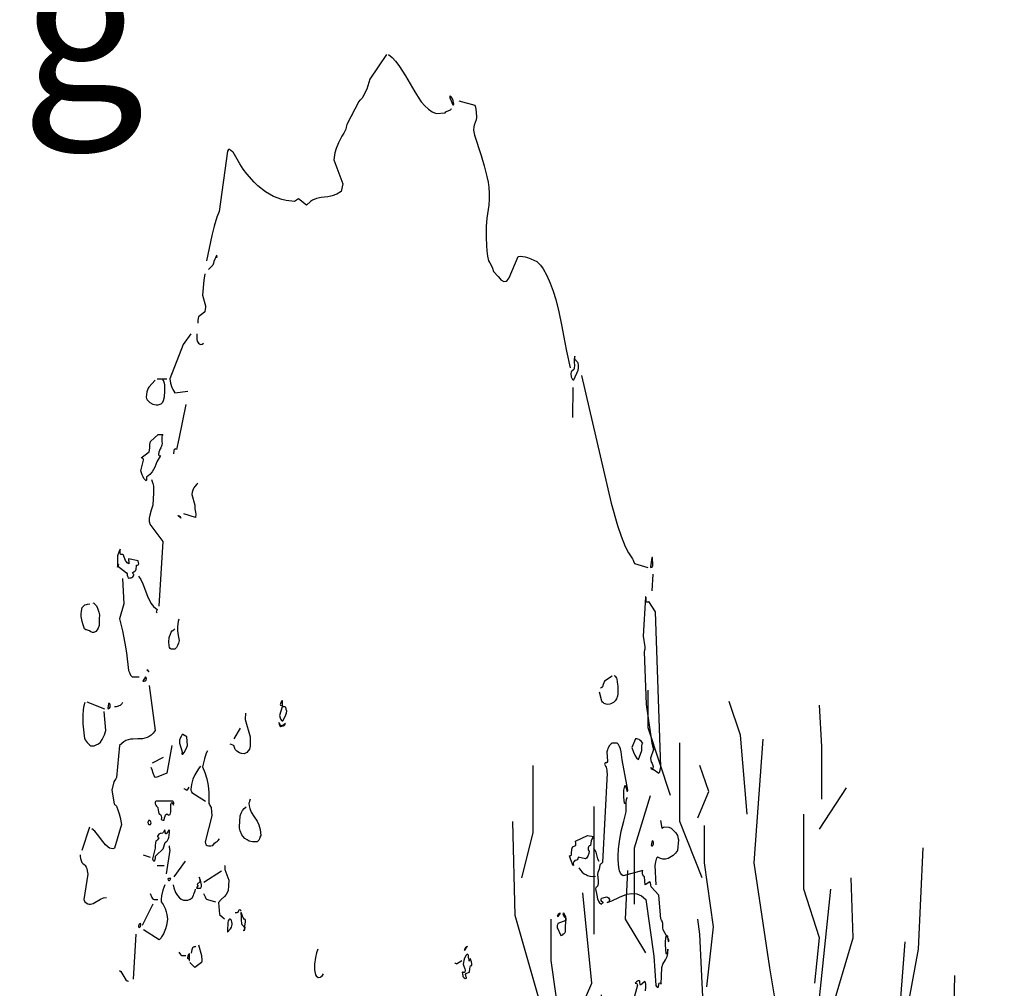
# Model space of a CAD drawing. Header units: metres. Extents: x 199581 to 207779, y 462378 to 466293.
# Tile 101 of 134: x 207323.37 to 207324.91, y 466073.36 to 466074.87. Entities that reach past the tile are written whole.
import ezdxf

# ---------------------------------------------------------------- set-up
doc = ezdxf.new("R2010")
doc.units = ezdxf.units.M
doc.layers.get('0').update_dxf_attribs({"lineweight": 25})
doc.layers.add('B-WE-GR-BOOM-SD', color=252, linetype='Continuous', lineweight=25, transparency=0.8)
doc.layers.add('B-WE-GR-HEESTER-SD', color=252, linetype='Continuous', lineweight=25, transparency=0.8)
doc.layers.add('X-XX-AL-REFERENTIE-T25', color=7, linetype='Continuous', lineweight=25)
doc.styles.add('NLCS-ISO-M100-T25', font='NLCS-ISO.ttf', dxfattribs={"height": 0.25})

# ---------------------------------------------------------------- blocks, each defined once
blk = doc.blocks.new('SGR-BOOM_S04_B_ZIJ-D')
at = {"flags": 128}
for points in [[(-0.0622, 12.6981), (-0.1935, 12.5421), (-0.2167, 12.4797), (-0.2497, 12.429), (-0.2535, 12.4238), (-0.2602, 12.4186), (-0.2655, 12.4147), (-0.2707, 12.4108), (-0.2782, 12.4043), (-0.3735, 12.2587), (-0.375, 12.2522), (-0.3772, 12.2431), (-0.3802, 12.2301), (-0.396, 12.2054), (-0.411, 12.1859), (-0.4387, 12.1443), (-0.456, 12.1092), (-0.4657, 12.0832), (-0.4747, 12.0377), (-0.4042, 11.8895), (-0.4185, 11.8414), (-0.4522, 11.8232), (-0.4867, 11.8141), (-0.522, 11.8076), (-0.5745, 11.8024), (-0.609, 11.7972), (-0.642, 11.7868), (-0.6577, 11.7777), (-0.6877, 11.7556), (-0.7507, 11.7959), (-0.7807, 11.7777), (-0.8482, 11.7842), (-0.8812, 11.7907), (-0.9457, 11.8102), (-0.9772, 11.8232), (-1.008, 11.8388), (-1.0687, 11.8765), (-1.098, 11.8986), (-1.155, 11.9506), (-1.1827, 11.9805), (-1.2097, 12.013), (-1.2607, 12.0871), (-1.266, 12.0884), (-1.2802, 12.0975), (-1.2855, 12.1014), (-1.2885, 12.1027), (-1.2908, 12.1053), (-1.2937, 12.104), (-1.2967, 12.1027), (-1.299, 12.1014), (-1.3012, 12.1001), (-1.3065, 12.0923), (-1.371, 11.7166), (-1.389, 11.6802), (-1.4107, 11.6243), (-1.428, 11.5658), (-1.4482, 11.4865), (-1.4692, 11.4072)], [(-0.0465, 12.6981), (-0.0187, 12.6786), (0.0082, 12.6552), (0.0338, 12.6279), (0.084, 12.5642), (0.1575, 12.4628), (0.183, 12.4303), (0.2085, 12.4017), (0.2355, 12.3757), (0.264, 12.3549), (0.2933, 12.338), (0.3247, 12.3289), (0.3938, 12.3328), (0.4013, 12.338), (0.4095, 12.3419), (0.4313, 12.3497), (0.4373, 12.351), (0.4418, 12.3549), (0.4448, 12.3588)], [(0.4402, 12.4342), (0.4365, 12.4355), (0.4343, 12.4368), (0.4313, 12.4368), (0.4305, 12.429), (0.4305, 12.4264), (0.4418, 12.4069), (0.4515, 12.3874), (0.456, 12.3822), (0.4613, 12.3822), (0.4635, 12.3861), (0.4583, 12.4069), (0.4538, 12.4173), (0.4463, 12.4264), (0.4418, 12.4316), (0.4402, 12.4342)], [(0.5025, 12.4069), (0.6263, 12.3809), (0.6323, 12.3679), (0.6352, 12.3536), (0.6383, 12.3393), (0.6405, 12.3042), (0.6375, 12.2886), (0.63, 12.2717), (0.6218, 12.2548), (0.618, 12.2444), (0.6158, 12.2249), (0.6255, 12.1924), (0.6758, 12.0663), (0.7005, 12.0013), (0.7215, 11.935), (0.7298, 11.8999), (0.7357, 11.8648), (0.7395, 11.8297), (0.7395, 11.792), (0.7373, 11.7543), (0.7208, 11.675), (0.7155, 11.6217), (0.7147, 11.5528), (0.7178, 11.5021), (0.7215, 11.4696), (0.7268, 11.4371), (0.7335, 11.4072), (0.7448, 11.3955), (0.7553, 11.3799), (0.7643, 11.3617), (0.7733, 11.3409), (0.8093, 11.3097), (0.8235, 11.2954), (0.831, 11.2889), (0.8543, 11.2785), (0.8708, 11.2798), (0.879, 11.2837), (0.8963, 11.3006), (0.966, 11.4345), (0.984, 11.4358), (1.02, 11.4319), (1.038, 11.428), (1.065, 11.4189), (1.1123, 11.4033), (1.1385, 11.3812), (1.161, 11.3578), (1.1902, 11.3149), (1.215, 11.2681), (1.2375, 11.2174), (1.2593, 11.1654), (1.2833, 11.0887), (1.3043, 11.0081), (1.329, 10.8976), (1.3417, 10.8417), (1.371, 10.7377)], [(-1.3882, 11.4371), (-1.3913, 11.4293), (-1.392, 11.4254), (-1.3875, 11.4423), (-1.3875, 11.4436), (-1.3905, 11.4397), (-1.398, 11.4254), (-1.4017, 11.4215), (-1.4055, 11.4176), (-1.4122, 11.4033), (-1.416, 11.3929), (-1.4212, 11.3799), (-1.4527, 11.3526)], [(-1.4812, 11.3253), (-1.4895, 11.2863), (-1.5, 11.1927), (-1.4767, 11.1251), (-1.4775, 11.1147), (-1.479, 11.1043), (-1.4827, 11.0887), (-1.4842, 11.0861), (-1.5307, 11.0575), (-1.5345, 11.0484), (-1.5375, 11.0341), (-1.5382, 11.0185)], [(-1.5922, 10.9509), (-1.6515, 10.8846), (-1.7565, 10.6701), (-1.7497, 10.6415), (-1.7392, 10.6155), (-1.7325, 10.6038), (-1.7257, 10.5921), (-1.7175, 10.583), (-1.6148, 10.5934)], [(-1.5457, 10.9509), (-1.545, 10.9158), (-1.5428, 10.9054), (-1.5315, 10.8924), (-1.5247, 10.8885), (-1.518, 10.8846), (-1.503, 10.8859), (-1.4918, 10.8924)], [(1.407, 10.804), (1.407, 10.8118), (1.4025, 10.7949), (1.404, 10.7715), (1.4055, 10.7546), (1.404, 10.7351), (1.4003, 10.7286), (1.3845, 10.7182), (1.3793, 10.713), (1.377, 10.7013), (1.38, 10.6818), (1.3838, 10.6727), (1.3898, 10.6649), (1.395, 10.6623), (1.4003, 10.6623), (1.4348, 10.7234), (1.437, 10.7377), (1.4363, 10.7546), (1.4333, 10.7676), (1.4303, 10.7715), (1.4265, 10.7767), (1.4212, 10.7793), (1.4175, 10.7832), (1.413, 10.7858), (1.41, 10.7897), (1.4093, 10.7936), (1.4085, 10.7949), (1.4078, 10.8001), (1.407, 10.8014), (1.407, 10.8027), (1.407, 10.804)], [(-1.8705, 10.661), (-1.9207, 10.6181), (-1.926, 10.6103), (-1.935, 10.5882), (-1.9387, 10.5726), (-1.9402, 10.5544), (-1.9372, 10.5466), (-1.9335, 10.5388), (-1.9253, 10.531), (-1.911, 10.5206), (-1.8877, 10.5102), (-1.8637, 10.5063), (-1.8472, 10.5076), (-1.8315, 10.5115), (-1.824, 10.5141), (-1.8098, 10.5232), (-1.8045, 10.5336), (-1.7985, 10.557), (-1.7948, 10.5934), (-1.7962, 10.6311), (-1.8015, 10.6558), (-1.8037, 10.6571), (-1.8067, 10.6597), (-1.809, 10.6623), (-1.8098, 10.6636)], [(-1.8547, 10.6701), (-1.7782, 10.6701)], [(1.461, 10.6909), (1.6928, 9.8914), (1.7423, 9.7536), (1.7693, 9.686), (1.8015, 9.621), (1.8263, 9.582), (1.8585, 9.5443), (1.863, 9.5365), (1.8668, 9.53), (1.8735, 9.5157), (1.9785, 9.491)], [(1.3913, 10.6155), (1.3898, 10.4283)], [(-1.6312, 10.5089), (-1.6852, 10.2944), (-1.7025, 10.2281)], [(-1.8098, 10.3217), (-1.815, 10.3152), (-1.818, 10.3061), (-1.8187, 10.2879), (-1.8173, 10.2762), (-1.815, 10.2684), (-1.818, 10.2541), (-1.8255, 10.2385), (-1.8308, 10.232), (-1.8412, 10.2112), (-1.8435, 10.1969), (-1.8412, 10.1917), (-1.8345, 10.1891), (-1.83, 10.1904), (-1.8577, 10.1514), (-1.8735, 10.1163), (-1.8945, 10.089), (-1.9125, 10.0721), (-1.9372, 10.0539), (-1.938, 10.0474), (-1.9387, 10.0383), (-1.9402, 10.0318), (-1.9492, 10.0383), (-1.9582, 10.0474), (-1.9635, 10.0565), (-1.9717, 10.0695), (-1.9837, 10.0942), (-1.9613, 10.1618), (-1.9627, 10.167), (-1.9665, 10.1722), (-1.9695, 10.1735), (-1.9792, 10.1748), (-1.9178, 10.2138), (-1.914, 10.2229), (-1.9117, 10.2385), (-1.911, 10.2593), (-1.9072, 10.2775), (-1.848, 10.3217), (-1.8098, 10.3217)], [(-1.7235, 10.2008), (-1.7228, 10.2203), (-1.7205, 10.2294), (-1.7167, 10.2346), (-1.7115, 10.2268)], [(-1.899, 10.0396), (-1.8885, 10.0162), (-1.8847, 9.998), (-1.8832, 9.9564), (-1.8893, 9.8797), (-1.9005, 9.8485), (-1.9132, 9.8173), (-1.917, 9.7991), (-1.9178, 9.7783), (-1.9147, 9.7705), (-1.911, 9.7614), (-1.8098, 9.6522), (-1.8427, 9.2492)], [(-1.5382, 10.0175), (-1.5442, 10.011), (-1.5607, 9.9967), (-1.5675, 9.9889), (-1.5735, 9.9798), (-1.581, 9.9603), (-1.584, 9.946), (-1.5607, 9.8797), (-1.5615, 9.8693), (-1.56, 9.8563), (-1.5555, 9.8368), (-1.554, 9.8225), (-1.5555, 9.803), (-1.6462, 9.8251)], [(-1.692, 9.8147), (-1.683, 9.8121), (-1.6785, 9.8095), (-1.6725, 9.803), (-1.6702, 9.7991), (-1.6927, 9.816), (-1.692, 9.8147)], [(-2.1435, 9.5976), (-2.1435, 9.6054), (-2.1555, 9.5859), (-2.1637, 9.5625), (-2.1645, 9.5482), (-2.1637, 9.4923), (-2.1532, 9.5105), (-2.154, 9.5118), (-2.1577, 9.5079), (-2.1645, 9.5014), (-2.0932, 9.4572), (-2.0895, 9.4507), (-2.088, 9.4416), (-2.085, 9.4312), (-2.0805, 9.4234), (-2.0722, 9.4247), (-2.067, 9.426), (-2.0587, 9.426), (-2.0535, 9.4273), (-2.0445, 9.4325), (-2.0408, 9.4377), (-2.0362, 9.4416), (-2.037, 9.4455), (-2.0445, 9.4533), (-2.0467, 9.4559), (-2.0437, 9.4585), (-2.0333, 9.465), (-2.0287, 9.4676), (-2.0242, 9.4702), (-2.0197, 9.4806), (-2.0183, 9.4858), (-2.0167, 9.4936), (-2.016, 9.504), (-2.0092, 9.5053), (-2.0025, 9.5066), (-1.9995, 9.5079), (-1.998, 9.5131), (-1.9995, 9.5222), (-2.0025, 9.5313), (-2.079, 9.5443), (-2.0775, 9.5365), (-2.076, 9.5287), (-2.0752, 9.517), (-2.0768, 9.5131), (-2.0902, 9.5183), (-2.0955, 9.5248), (-2.103, 9.5339), (-2.1135, 9.5547), (-2.1187, 9.5677), (-2.1255, 9.5716), (-2.1375, 9.5716), (-2.1405, 9.5729), (-2.1427, 9.582), (-2.1435, 9.5885), (-2.1435, 9.5963), (-2.1435, 9.5976)], [(2.0153, 9.5521), (2.0108, 9.5521), (1.998, 9.4949), (2.0003, 9.491), (2.0122, 9.4923), (2.0153, 9.4975), (2.0175, 9.5014), (2.0183, 9.504), (2.0153, 9.5521)], [(-2.1262, 9.4221), (-2.1165, 9.2622), (-2.1488, 9.1686), (-2.1262, 9.0945), (-2.1075, 9.0178), (-2.0955, 8.9567), (-2.0775, 8.8462), (-2.0722, 8.8332), (-2.0625, 8.8176), (-2.058, 8.8124), (-2.0497, 8.8072), (-1.995, 8.8072)], [(-2.0017, 9.4364), (-1.9837, 9.4156), (-1.9672, 9.3883), (-1.9297, 9.3116), (-1.9042, 9.2674), (-1.8832, 9.2453), (-1.8547, 9.2284), (-1.8547, 9.2258), (-1.8607, 9.2167), (-1.8615, 9.2128), (-1.8555, 9.2089)], [(2.0183, 9.4494), (2.01, 9.3441)], [(1.9643, 9.3025), (1.9635, 9.3038), (1.9628, 9.3051), (1.962, 9.3064), (1.9613, 9.3077), (1.941, 9.0607), (1.956, 8.9944), (1.9538, 8.9801), (1.9523, 8.9723), (1.9508, 8.9619), (1.9643, 8.633), (2.01, 8.3912), (2.0235, 8.3522), (1.9995, 8.2976), (2.0018, 8.2833), (2.0078, 8.2716), (2.0122, 8.2651), (2.016, 8.2586), (2.0197, 8.2469), (2.0183, 8.2339), (2.0078, 8.2339), (2.004, 8.2365), (2.0025, 8.2391), (2.0055, 8.2339), (2.013, 8.2287), (2.016, 8.2274), (2.0205, 8.2287), (2.064, 8.204), (2.0678, 8.2092), (2.0715, 8.2131), (2.0753, 8.2222), (2.0798, 8.243), (2.0378, 9.2128), (1.9868, 9.2765), (1.9815, 9.2739), (1.9778, 9.2726), (1.9695, 9.2726), (1.9673, 9.2739), (1.9643, 9.283), (1.9643, 9.2999), (1.9643, 9.3025)], [(-2.358, 9.27), (-2.349, 9.2661), (-2.3407, 9.2609), (-2.3295, 9.2505), (-2.3197, 9.2362), (-2.31, 9.2102), (-2.3062, 9.1946), (-2.307, 9.1699), (-2.3085, 9.1543), (-2.3092, 9.14), (-2.3092, 9.1283), (-2.316, 9.1114), (-2.3227, 9.101), (-2.3347, 9.0906), (-2.349, 9.0841), (-2.3587, 9.0828), (-2.3723, 9.088), (-2.3842, 9.0945), (-2.3992, 9.0984), (-2.4067, 9.0997), (-2.4127, 9.101), (-2.4217, 9.1075), (-2.4337, 9.1322), (-2.4412, 9.153), (-2.4487, 9.1842), (-2.4495, 9.2011), (-2.4472, 9.218), (-2.4397, 9.2401), (-2.4307, 9.2492), (-2.4195, 9.2557), (-2.4075, 9.2596), (-2.3985, 9.2609), (-2.3805, 9.2622)], [(-1.6852, 9.1673), (-1.6912, 9.153), (-1.6957, 9.1205), (-1.695, 9.0932), (-1.6912, 9.0659), (-1.6822, 9.0347), (-1.6875, 9.0178), (-1.695, 9.0022), (-1.7047, 8.9892), (-1.716, 8.9801), (-1.746, 8.9801), (-1.7527, 8.9827), (-1.7572, 8.9892), (-1.7617, 9.0022), (-1.7632, 9.0243), (-1.7617, 9.0529), (-1.7588, 9.0594), (-1.7512, 9.0737), (-1.7445, 9.0867), (-1.7378, 9.0932), (-1.725, 9.101), (-1.716, 9.1062)], [(-1.9402, 8.8033), (-1.9425, 8.8033), (-1.9432, 8.8046), (-1.9447, 8.8059), (-1.968, 8.7799), (-1.9597, 8.7786), (-1.9552, 8.7799), (-1.9485, 8.7812), (-1.941, 8.7864), (-1.9372, 8.7955), (-1.938, 8.7968), (-1.9387, 8.7981), (-1.9395, 8.7994), (-1.9402, 8.8007), (-1.9402, 8.802), (-1.9402, 8.8033)], [(-1.9297, 8.8462), (-1.9312, 8.8527), (-1.9237, 8.8384), (-1.9192, 8.8397), (-1.9222, 8.8423), (-1.9245, 8.8436), (-1.9275, 8.8449), (-1.9297, 8.8449), (-1.9297, 8.8462)], [(1.716, 8.815), (1.7167, 8.8137), (1.7242, 8.8098), (1.7295, 8.8046), (1.7333, 8.7981), (1.7363, 8.7942), (1.7393, 8.7734), (1.7438, 8.7474), (1.7452, 8.7201), (1.7445, 8.6993), (1.7415, 8.685), (1.7333, 8.6694), (1.7228, 8.6564), (1.71, 8.646), (1.6957, 8.6395), (1.6815, 8.6356), (1.6665, 8.6343), (1.653, 8.6356), (1.638, 8.6408), (1.6313, 8.6434), (1.6238, 8.6486), (1.6178, 8.6551), (1.6005, 8.7097)], [(1.7003, 8.8098), (1.6395, 8.7799), (1.6343, 8.7695), (1.6298, 8.7578), (1.6238, 8.7435), (1.6208, 8.7422), (1.6178, 8.7409), (1.6148, 8.7396), (1.6118, 8.737), (1.608, 8.7344)], [(-1.9178, 8.7526), (-1.8712, 8.4718), (-1.8862, 8.4549), (-1.9012, 8.4419), (-1.9178, 8.4328), (-1.9342, 8.4263), (-1.9695, 8.4198), (-2.0062, 8.4185), (-2.0437, 8.4172), (-2.0625, 8.4159), (-2.0985, 8.4081), (-2.1157, 8.4003), (-2.1488, 8.3782), (-2.1712, 8.1767), (-2.1773, 8.1689), (-2.1855, 8.1611), (-2.1923, 8.1507), (-2.208, 8.0974), (-2.1915, 8.0129), (-2.187, 8.009), (-2.1832, 8.0064), (-2.1765, 8.0025), (-2.1712, 7.9986), (-2.1592, 7.9687), (-2.151, 7.9492), (-2.1435, 7.9271), (-2.133, 7.8829), (-2.187, 7.7347), (-2.2012, 7.7321), (-2.226, 7.736), (-2.2372, 7.7412), (-2.259, 7.7568), (-2.2897, 7.788), (-2.31, 7.8114), (-2.3422, 7.8413), (-2.3655, 7.8556)], [(-2.4195, 8.646), (-2.427, 8.6252), (-2.4322, 8.6031), (-2.4352, 8.5654), (-2.4345, 8.5121), (-2.4255, 8.4367), (-2.4217, 8.4237), (-2.4165, 8.412), (-2.4022, 8.3964), (-2.3812, 8.3795), (-2.373, 8.3743), (-2.3475, 8.3756), (-2.3302, 8.3808), (-2.3137, 8.3886), (-2.2987, 8.399), (-2.2837, 8.4146), (-2.2657, 8.4445), (-2.2552, 8.4718), (-2.268, 8.5888)], [(-2.4037, 8.6499), (-2.2657, 8.607)], [(-2.226, 8.6408), (-2.2342, 8.6408), (-2.238, 8.6239), (-2.2395, 8.6135), (-2.238, 8.607), (-2.2312, 8.6083), (-2.2267, 8.6109), (-2.223, 8.6174), (-2.2215, 8.6265), (-2.2222, 8.6343), (-2.2252, 8.6382), (-2.226, 8.6395), (-2.226, 8.6408)], [(-2.1262, 8.646), (-2.1315, 8.6382), (-2.145, 8.6278), (-2.1532, 8.6252), (-2.157, 8.6226), (-2.166, 8.6213), (-2.1742, 8.62), (-2.187, 8.62)], [(-0.876, 8.6551), (-0.8767, 8.6564), (-0.8775, 8.6577), (-0.8857, 8.6499), (-0.8925, 8.6382), (-0.8933, 8.6343), (-0.8917, 8.6291), (-0.8798, 8.6278), (-0.8775, 8.62), (-0.8985, 8.5654), (-0.894, 8.5498), (-0.888, 8.5394), (-0.8827, 8.5342), (-0.879, 8.5316), (-0.873, 8.5316), (-0.8617, 8.5459), (-0.849, 8.5693), (-0.8445, 8.5823), (-0.843, 8.5927), (-0.846, 8.6031), (-0.8475, 8.6083), (-0.849, 8.6122), (-0.8505, 8.6148), (-0.8542, 8.6187), (-0.8573, 8.62), (-0.8692, 8.62), (-0.8723, 8.6226), (-0.8745, 8.6317), (-0.876, 8.6395), (-0.876, 8.6525), (-0.876, 8.6551)], [(-1.1647, 8.5784), (-1.1655, 8.5719), (-1.1662, 8.5498), (-1.1678, 8.5394), (-1.1287, 8.4315), (-1.1272, 8.3743), (-1.1295, 8.3691), (-1.131, 8.3639), (-1.1347, 8.3548), (-1.143, 8.3431), (-1.155, 8.3327), (-1.1753, 8.3262), (-1.197, 8.3275), (-1.212, 8.3314), (-1.2323, 8.3418), (-1.245, 8.3522), (-1.2473, 8.3587), (-1.2495, 8.3652), (-1.2548, 8.3769), (-1.2833, 8.386)], [(-0.897, 8.5121), (-0.9037, 8.5212), (-0.9008, 8.5108), (-0.8947, 8.4965), (-0.891, 8.4939), (-0.8887, 8.4978), (-0.8812, 8.4991), (-0.876, 8.5004), (-0.8677, 8.5004), (-0.8625, 8.5017), (-0.8573, 8.5056), (-0.8535, 8.5147), (-0.882, 8.4978), (-0.8872, 8.5017), (-0.8902, 8.5043), (-0.8933, 8.5069), (-0.8955, 8.5082), (-0.897, 8.5108), (-0.897, 8.5121)], [(-1.6537, 8.4458), (-1.6583, 8.4458), (-1.668, 8.4341), (-1.6717, 8.4276), (-1.6793, 8.4107), (-1.6815, 8.3925), (-1.6583, 8.3379), (-1.6612, 8.3275), (-1.662, 8.3249), (-1.6597, 8.3223), (-1.6552, 8.3236), (-1.6433, 8.334), (-1.6335, 8.3483), (-1.6237, 8.3665), (-1.6185, 8.3782), (-1.623, 8.4315), (-1.6537, 8.4458)], [(-1.206, 8.4848), (-1.2548, 8.4185)], [(-1.7392, 8.3769), (-1.7797, 8.204), (-1.863, 8.1767), (-1.8697, 8.1793), (-1.878, 8.1884), (-1.887, 8.2053), (-1.8945, 8.2261), (-1.9012, 8.2404)], [(1.7003, 8.3912), (1.6928, 8.3873), (1.6793, 8.3769), (1.6658, 8.3587), (1.662, 8.3496), (1.6568, 8.3379), (1.662, 8.2768), (1.6575, 8.2703), (1.6545, 8.269), (1.6447, 8.269), (1.6418, 8.2638), (1.641, 8.2612), (1.6478, 8.2482), (1.6515, 8.2417), (1.6553, 8.2326), (1.6583, 8.2209), (1.659, 8.2079), (1.6598, 8.204), (1.6238, 7.6463), (1.617, 7.6398), (1.6125, 7.6372), (1.608, 7.6346), (1.6058, 7.6333), (1.6028, 7.6294), (1.6005, 7.6138), (1.5968, 7.6034), (1.593, 7.5943), (1.5878, 7.5826), (1.5848, 7.5735), (1.59, 7.5293), (1.5908, 7.515), (1.5885, 7.5033), (1.5825, 7.4942), (1.5795, 7.4929), (1.5758, 7.4903), (1.5727, 7.489), (1.5698, 7.4812), (1.5788, 7.4409), (1.5855, 7.4188), (1.5945, 7.4006), (1.602, 7.3928), (1.6073, 7.3889), (1.611, 7.3876), (1.6133, 7.3863), (1.6178, 7.3876), (1.62, 7.3889), (1.6238, 7.3928), (1.626, 7.3941), (1.6298, 7.3941), (1.6305, 7.3954), (1.6238, 7.3993), (1.6185, 7.4019), (1.614, 7.4084), (1.6133, 7.4136), (1.6162, 7.4227), (1.629, 7.4253), (1.638, 7.4266), (1.6463, 7.4292), (1.6553, 7.4305), (1.6628, 7.4292), (1.6703, 7.4253), (1.68, 7.4136), (1.6763, 7.4032), (1.6725, 7.3993), (1.6673, 7.398), (1.6643, 7.3967), (1.6598, 7.3954), (1.6973, 7.4071), (1.7558, 7.4292), (1.815, 7.4474), (1.8533, 7.4526), (1.8915, 7.45), (1.9283, 7.4383), (1.9635, 7.4136), (2.025, 7.0613), (2.0408, 6.8767), (2.0468, 6.8702), (2.0535, 6.8637), (2.061, 6.8676), (2.0625, 6.8741), (2.064, 6.8819), (2.0648, 6.8871), (2.0663, 6.891), (2.0715, 6.8936), (2.076, 6.891), (2.0813, 6.8845), (2.0888, 6.9885), (2.0948, 7.0106), (2.1158, 7.0366), (2.1285, 7.0574), (2.1352, 7.0769), (2.1352, 7.1042), (2.1315, 7.086), (2.1277, 7.0743), (2.124, 7.073), (2.121, 7.0769), (2.1165, 7.1302), (2.1158, 7.1523), (2.1188, 7.1718), (2.1225, 7.1835), (2.1263, 7.1887), (2.1315, 7.1822), (2.1352, 7.1666), (2.1383, 7.1523), (2.1435, 7.1536), (2.1458, 7.1588), (2.097, 7.2251), (2.0948, 7.2381), (2.0948, 7.2654), (2.0895, 7.2784), (2.0858, 7.2849), (2.0813, 7.2901), (2.079, 7.2927), (2.0632, 7.4409), (2.004, 7.4942), (2.001, 7.5059), (1.998, 7.5189), (1.9935, 7.5254), (1.9583, 7.5072), (1.953, 7.5553), (1.9455, 7.5605), (1.9418, 7.5631), (1.9365, 7.5748), (1.9373, 7.5878), (1.9395, 7.5956), (1.785, 7.5618), (1.7753, 7.5683), (1.7655, 7.58), (1.758, 7.5943), (1.752, 7.6138), (1.7468, 7.6619), (1.746, 7.6853), (1.749, 7.7321), (1.7558, 7.7776), (1.7708, 7.8426), (1.7895, 7.9037), (1.8083, 7.9622), (1.8098, 7.9934), (1.809, 8.0233), (1.8105, 8.0389), (1.8135, 8.048), (1.8165, 8.0519), (1.812, 8.0454), (1.8075, 8.0272), (1.8037, 8.0155), (1.8, 8.0142), (1.7978, 8.0142), (1.7955, 8.0168), (1.791, 8.0545), (1.7918, 8.0974), (1.7978, 8.1221), (1.8008, 8.1286), (1.8075, 8.1169), (1.8105, 8.1039), (1.8143, 8.0909), (1.8195, 8.0922), (1.8218, 8.0974), (1.7768, 8.2885), (1.77, 8.3379), (1.7648, 8.3561), (1.7573, 8.3717), (1.7483, 8.3834), (1.7408, 8.3899), (1.7385, 8.3912), (1.7003, 8.3912)], [(1.8863, 8.4185), (1.8818, 8.4185), (1.8533, 8.3652), (1.8653, 8.3353), (1.8757, 8.3171), (1.89, 8.3002), (1.905, 8.2898), (1.9327, 8.3457), (1.9313, 8.3587), (1.932, 8.3769), (1.935, 8.386), (1.9402, 8.3925), (1.926, 8.4042), (1.9163, 8.4107), (1.9095, 8.4146), (1.8998, 8.4172), (1.893, 8.4185), (1.8893, 8.4185), (1.8863, 8.4185)], [(-1.461, 8.3431), (-1.4708, 8.3288), (-1.4857, 8.2937), (-1.5015, 8.2443), (-1.482, 8.2079), (-1.4662, 8.1689), (-1.4558, 8.1273), (-1.4505, 8.0831), (-1.4505, 8.0506), (-1.452, 8.0142), (-1.4467, 8.0077), (-1.443, 8.0025), (-1.437, 7.996), (-1.4325, 7.9895), (-1.4273, 7.9375), (-1.4805, 7.775), (-1.4767, 7.7646), (-1.4715, 7.7568), (-1.4647, 7.7529), (-1.4535, 7.7503), (-1.4355, 7.7503), (-1.4198, 7.7529), (-1.4062, 7.7659), (-1.3965, 7.7724), (-1.3867, 7.7776), (-1.3777, 7.7841), (-1.3687, 7.7932)], [(-1.809, 8.3015), (-1.893, 8.2677)], [(-1.5157, 8.2482), (-1.527, 8.2378), (-1.5382, 8.2261), (-1.5607, 8.1949), (-1.5757, 8.1663), (-1.5877, 8.1338), (-1.5922, 8.1052), (-1.5907, 8.0974), (-1.5877, 8.0896), (-1.584, 8.0831), (-1.4767, 8.0285)], [(-1.647, 8.1091), (-1.6455, 8.1078), (-1.6372, 8.1039), (-1.632, 8.1013), (-1.6275, 8.0987), (-1.6185, 8.1), (-1.6132, 8.1065), (-1.6057, 8.1169)], [(-1.8637, 8.0285), (-1.8675, 8.0272), (-1.8697, 8.022), (-1.8705, 8.0116), (-1.866, 8.0038), (-1.8592, 7.9986), (-1.854, 7.9947), (-1.8502, 7.9895), (-1.8465, 7.9726), (-1.8442, 7.9622), (-1.842, 7.9531), (-1.8292, 7.9466), (-1.8232, 7.9375), (-1.8217, 7.9258), (-1.8247, 7.9141), (-1.8112, 7.9102), (-1.8007, 7.9115), (-1.797, 7.9258), (-1.7932, 7.9349), (-1.7887, 7.944), (-1.7827, 7.9479), (-1.779, 7.9492), (-1.7715, 7.9466), (-1.7655, 7.9427), (-1.7535, 7.9453), (-1.7482, 7.9622), (-1.7475, 7.9882), (-1.7482, 7.9973), (-1.7475, 8.0077), (-1.7452, 8.0155), (-1.74, 8.022), (-1.7362, 8.0155), (-1.7325, 8.0129), (-1.7265, 8.0038), (-1.7257, 8.0181), (-1.7272, 8.0233), (-1.7295, 8.0272), (-1.7317, 8.0285), (-1.8637, 8.0285)], [(-1.128, 8.0428), (-1.1302, 8.0363), (-1.1325, 8.0298), (-1.134, 8.0246), (-1.1377, 8.0168), (-1.1355, 7.9999), (-1.131, 7.9843), (-1.1197, 7.9609), (-1.0972, 7.931), (-1.074, 7.9037), (-1.0605, 7.8803), (-1.0507, 7.8517), (-1.0462, 7.8153), (-1.0515, 7.8036), (-1.0552, 7.7945), (-1.0605, 7.7854), (-1.0673, 7.7789), (-1.074, 7.775), (-1.1092, 7.775), (-1.1355, 7.7802), (-1.1527, 7.7867), (-1.1692, 7.7958), (-1.185, 7.8101), (-1.1925, 7.8192), (-1.2075, 7.8439), (-1.212, 7.8595), (-1.2127, 7.8686), (-1.2075, 7.9375), (-1.1992, 7.9544), (-1.1887, 7.97), (-1.1753, 7.983), (-1.1587, 7.9947)], [(-1.9178, 7.9089), (-1.9215, 7.9076), (-1.9237, 7.9063), (-1.9267, 7.8985), (-1.926, 7.8868), (-1.9207, 7.8829), (-1.9065, 7.8842), (-1.9042, 7.8881), (-1.9027, 7.8946), (-1.9065, 7.9037), (-1.9087, 7.9063), (-1.911, 7.9076), (-1.9178, 7.9076), (-1.9178, 7.9089)], [(2.0775, 7.9089), (2.0865, 7.8595), (2.1015, 7.866), (2.1098, 7.8686), (2.1427, 7.866), (2.1593, 7.8595), (2.1825, 7.8439), (2.196, 7.8309), (2.2088, 7.8153), (2.2155, 7.7932), (2.2178, 7.788), (2.2103, 7.7217), (2.1945, 7.7048), (2.1773, 7.6905), (2.1383, 7.671), (2.1173, 7.6671), (2.0963, 7.6658), (2.076, 7.671), (2.0573, 7.6801), (2.049, 7.6749), (2.0423, 7.6658), (2.0378, 7.6502), (2.0348, 7.6372), (2.0333, 7.6281), (2.0415, 7.5072)], [(-2.3835, 7.8673), (-2.4427, 7.7217)], [(-1.7932, 7.8426), (-1.794, 7.8439), (-1.7948, 7.8478), (-1.7948, 7.8504), (-1.8023, 7.8387), (-1.8045, 7.8348), (-1.812, 7.8283), (-1.8232, 7.827), (-1.8322, 7.827), (-1.8367, 7.8257), (-1.842, 7.8231), (-1.8472, 7.8166), (-1.8525, 7.8114), (-1.8517, 7.8075), (-1.8442, 7.7997), (-1.842, 7.7958), (-1.845, 7.7932), (-1.8472, 7.7932), (-1.8533, 7.7867), (-1.8577, 7.7841), (-1.8622, 7.7815), (-1.866, 7.7789), (-1.869, 7.7698), (-1.8697, 7.7529), (-1.8697, 7.7347), (-1.8907, 7.6684), (-1.8877, 7.6632), (-1.8855, 7.6593), (-1.8832, 7.6567), (-1.8735, 7.6567), (-1.8705, 7.6671), (-1.869, 7.6736), (-1.8682, 7.6801), (-1.8668, 7.6853), (-1.863, 7.6892), (-1.8082, 7.7308), (-1.7932, 7.7711), (-1.7797, 7.7789), (-1.7738, 7.7841), (-1.7663, 7.7958), (-1.7625, 7.8023), (-1.7617, 7.8153), (-1.758, 7.8361), (-1.7595, 7.8465), (-1.7625, 7.8504), (-1.77, 7.8426), (-1.7782, 7.8296), (-1.785, 7.8244), (-1.7887, 7.8257), (-1.791, 7.8283), (-1.7917, 7.8348), (-1.7932, 7.84), (-1.7932, 7.8413), (-1.7932, 7.8426)], [(1.5563, 7.8075), (1.548, 7.8023), (1.5413, 7.7919), (1.5367, 7.7815), (1.5338, 7.7672), (1.53, 7.7529), (1.527, 7.7516), (1.524, 7.7503), (1.521, 7.749), (1.518, 7.7464), (1.5143, 7.7438), (1.512, 7.7373), (1.5128, 7.7256), (1.5165, 7.7191), (1.5195, 7.7165), (1.5173, 7.7022), (1.509, 7.6853), (1.5, 7.6736), (1.4925, 7.6684), (1.4333, 7.6801), (1.4318, 7.6684), (1.4265, 7.6619), (1.4205, 7.6606), (1.407, 7.6593), (1.4018, 7.6528), (1.3988, 7.6489), (1.3958, 7.6398), (1.3965, 7.6281), (1.3935, 7.6294), (1.3898, 7.6359), (1.386, 7.6424), (1.3777, 7.6619), (1.3725, 7.6749), (1.3673, 7.6879), (1.3748, 7.6892), (1.3808, 7.6944), (1.383, 7.7022), (1.3838, 7.7295), (1.389, 7.7412), (1.3927, 7.7451), (1.398, 7.7464), (1.4025, 7.7477), (1.4085, 7.749), (1.4108, 7.749), (1.4168, 7.7542), (1.416, 7.7659), (1.413, 7.7763), (1.4123, 7.7802), (1.5075, 7.8153), (1.5563, 7.8075)], [(2.0235, 7.7737), (2.0175, 7.7815), (2.013, 7.7802), (2.0093, 7.7737), (2.0063, 7.7646), (2.0055, 7.7529), (2.0093, 7.749), (2.0138, 7.7503), (2.0175, 7.7529), (2.0235, 7.762), (2.0235, 7.7724), (2.0235, 7.7737)], [(-2.4562, 7.6944), (-2.4555, 7.684), (-2.4525, 7.671), (-2.4472, 7.6528), (-2.4435, 7.6463), (-2.433, 7.6385), (-2.4202, 7.632), (-2.4165, 7.6281), (-2.4097, 7.6177), (-2.4052, 7.6073), (-2.4015, 7.5943), (-2.397, 7.5735), (-2.4277, 7.4136), (-2.4187, 7.4006), (-2.4083, 7.3928), (-2.3977, 7.3876), (-2.3872, 7.385), (-2.3767, 7.385), (-2.3542, 7.3902), (-2.2972, 7.4175), (-2.2732, 7.424), (-2.25, 7.4266)], [(-1.9635, 7.6944), (-1.9095, 7.6801)], [(-1.7602, 7.749), (-1.7602, 7.7412), (-1.7588, 7.7347), (-1.7572, 7.7295), (-1.7557, 7.723), (-1.785, 7.5748)], [(1.5533, 7.7334), (1.5638, 7.7243), (1.572, 7.7113), (1.5863, 7.6697), (1.5945, 7.6541)], [(-1.6365, 7.6541), (-1.7235, 7.5553)], [(-1.8547, 7.6281), (-1.8007, 7.6281)], [(-1.353, 7.5917), (-1.491, 7.5202)], [(-1.3237, 7.6281), (-1.3252, 7.6242), (-1.3268, 7.6164), (-1.3268, 7.6021), (-1.296, 7.5345), (-1.3012, 7.4682), (-1.3155, 7.4461), (-1.329, 7.4331), (-1.3545, 7.4136), (-1.3755, 7.3954), (-1.368, 7.32), (-1.3282, 7.2927)], [(1.44, 7.6125), (1.452, 7.5969), (1.4663, 7.5852), (1.482, 7.5748), (1.4993, 7.5683), (1.5075, 7.5644), (1.5255, 7.5605), (1.5428, 7.5592), (1.569, 7.5605)], [(-1.7625, 7.5462), (-1.7655, 7.5449), (-1.7677, 7.5436), (-1.7722, 7.5436), (-1.7685, 7.5358), (-1.7632, 7.5332), (-1.7572, 7.5332), (-1.752, 7.5371), (-1.7475, 7.5462), (-1.7617, 7.5462), (-1.7625, 7.5462)], [(-1.5225, 7.5462), (-1.5277, 7.554), (-1.5247, 7.5475), (-1.5202, 7.5319), (-1.5225, 7.5254), (-1.5285, 7.5189), (-1.533, 7.5163), (-1.5375, 7.5137), (-1.5397, 7.5124), (-1.5428, 7.5085), (-1.5382, 7.5033), (-1.5375, 7.4994), (-1.5428, 7.4942), (-1.548, 7.4877), (-1.5457, 7.4851), (-1.5157, 7.4851), (-1.5127, 7.4877), (-1.5097, 7.4955), (-1.5082, 7.4994), (-1.5075, 7.5072), (-1.5135, 7.5254), (-1.5172, 7.5358), (-1.5217, 7.5436), (-1.5225, 7.5462)], [(-1.7955, 7.5059), (-1.8098, 7.4721), (-1.8202, 7.4383), (-1.824, 7.4162), (-1.8232, 7.4006), (-1.8082, 7.3824), (-1.7925, 7.359), (-1.7835, 7.3369), (-1.7782, 7.32), (-1.7752, 7.2914), (-1.7827, 7.2524), (-1.7887, 7.2316), (-1.806, 7.1991), (-1.8202, 7.1809), (-1.8247, 7.1744), (-1.839, 7.1614), (-1.9627, 7.2251)], [(-1.9095, 7.4526), (-1.8952, 7.4266), (-1.8915, 7.4214), (-1.8847, 7.4162), (-1.8787, 7.4136), (-1.8487, 7.4136)], [(-1.731, 7.5059), (-1.7257, 7.4877), (-1.7107, 7.4578), (-1.6965, 7.4396), (-1.68, 7.4253), (-1.668, 7.4175), (-1.6492, 7.4097), (-1.614, 7.4097), (-1.5975, 7.4162), (-1.5825, 7.4253), (-1.5697, 7.4396), (-1.5675, 7.4474), (-1.5645, 7.4539), (-1.5622, 7.4578), (-1.5585, 7.4682), (-1.5562, 7.4799)], [(-1.4918, 7.4526), (-1.479, 7.4305), (-1.4737, 7.4214), (-1.47, 7.4175), (-1.4617, 7.4136), (-1.3995, 7.4006)], [(-1.8885, 7.385), (-1.9732, 7.2524)], [(-1.245, 7.333), (-1.2292, 7.333), (-1.2217, 7.3356), (-1.2165, 7.346), (-1.2142, 7.3499), (-1.209, 7.3525), (-1.1985, 7.3447)], [(-1.1977, 7.333), (-1.2022, 7.333), (-1.1992, 7.3057), (-1.1977, 7.2849), (-1.1955, 7.2654), (-1.1932, 7.2589), (-1.1887, 7.2537), (-1.1842, 7.2498), (-1.1805, 7.2485), (-1.1782, 7.2472), (-1.1737, 7.2329), (-1.176, 7.2251), (-1.179, 7.2212), (-1.1827, 7.2212), (-1.1737, 7.2225), (-1.1707, 7.2277), (-1.1692, 7.2329), (-1.1678, 7.2394), (-1.1692, 7.2485), (-1.1655, 7.2758), (-1.164, 7.2862), (-1.1662, 7.2888), (-1.173, 7.2901), (-1.1775, 7.2953), (-1.182, 7.3005), (-1.1895, 7.3161), (-1.1963, 7.3291), (-1.1977, 7.333)], [(1.3223, 7.3278), (1.3163, 7.3291), (1.3155, 7.3239), (1.32, 7.3135), (1.3245, 7.3083), (1.335, 7.3018), (1.338, 7.2966), (1.3388, 7.2914), (1.3365, 7.2836), (1.2758, 7.2654), (1.272, 7.2563), (1.2705, 7.2511), (1.2705, 7.2394), (1.299, 7.19), (1.3065, 7.1913), (1.314, 7.1939), (1.3207, 7.1991), (1.3253, 7.203), (1.329, 7.2069), (1.3328, 7.2108), (1.3342, 7.2134), (1.3365, 7.307), (1.329, 7.3187), (1.3238, 7.3265), (1.323, 7.3265), (1.3223, 7.3278)], [(1.296, 7.3278), (1.2878, 7.3278), (1.2788, 7.3213), (1.2728, 7.3148), (1.2705, 7.3109), (1.2758, 7.3083), (1.2795, 7.3096), (1.284, 7.3148), (1.2878, 7.3213), (1.2923, 7.3265), (1.2938, 7.3265), (1.296, 7.3278)], [(-1.986, 7.2641), (-1.9905, 7.2628), (-1.995, 7.2602), (-1.9987, 7.255), (-2.0002, 7.2498), (-1.9995, 7.2433), (-1.9935, 7.2394), (-1.989, 7.242), (-1.9852, 7.2459), (-1.9823, 7.2576), (-1.9823, 7.2615), (-1.9837, 7.2628), (-1.986, 7.2628), (-1.986, 7.2641)], [(-1.2833, 7.2914), (-1.2892, 7.2914), (-1.2945, 7.2875), (-1.299, 7.281), (-1.3035, 7.2693), (-1.3043, 7.2238), (-1.3043, 7.2095), (-1.2817, 7.2303), (-1.275, 7.2407), (-1.269, 7.2589), (-1.2683, 7.2654), (-1.2735, 7.2823), (-1.2758, 7.2875), (-1.2795, 7.2901), (-1.2825, 7.2901), (-1.2833, 7.2914)], [(-2.0227, 7.1978), (-2.043, 6.917)], [(-1.6852, 7.086), (-1.6725, 7.0717), (-1.6695, 7.0678), (-1.6627, 7.0652), (-1.6312, 7.0652)], [(-1.533, 7.1315), (-1.5075, 7.0652), (-1.5082, 7.0548), (-1.506, 7.0444), (-1.5052, 7.0314), (-1.5075, 7.0197), (-1.5607, 6.9898), (-1.599, 7.0197)], [(-1.554, 7.1224), (-1.5555, 7.1211), (-1.5585, 7.1185), (-1.5645, 7.1185), (-1.5675, 7.1172), (-1.5742, 7.1159), (-1.578, 7.112), (-1.584, 7.099), (-1.5877, 7.0899), (-1.5892, 7.0782)], [(-0.6, 7.1042), (-0.6105, 7.0808), (-0.6187, 7.0522), (-0.6255, 7.0093), (-0.6247, 6.9755), (-0.618, 6.9443), (-0.6128, 6.9365), (-0.5962, 6.9274), (-0.579, 6.9287), (-0.573, 6.9326), (-0.5625, 6.9404), (-0.5565, 6.9495)], [(0.564, 7.1185), (0.5685, 7.1211), (0.5632, 7.1185), (0.5535, 7.112), (0.546, 7.1042), (0.5453, 7.099), (0.546, 7.0964), (0.5557, 7.1055), (0.558, 7.1107), (0.5625, 7.1172), (0.564, 7.1185)], [(-1.6027, 7.073), (-1.6035, 7.0743), (-1.6042, 7.0756), (-1.6102, 7.0717), (-1.6162, 7.06), (-1.617, 7.0496), (-1.6162, 7.0444), (-1.6102, 7.0496), (-1.605, 7.0327), (-1.6035, 7.034), (-1.602, 7.0496), (-1.6012, 7.0574), (-1.6012, 7.0665), (-1.6027, 7.0704), (-1.6027, 7.073)], [(0.471, 7.0184), (0.4733, 7.0171), (0.4808, 7.0145), (0.483, 7.0132), (0.525, 7.0327)], [(0.5775, 7.0639), (0.5738, 7.0691), (0.573, 7.0704), (0.5707, 7.073), (0.5693, 7.0743), (0.5603, 7.0665), (0.5468, 7.047), (0.5408, 7.034), (0.537, 7.0197), (0.5363, 7.0106), (0.54, 6.9976), (0.5475, 6.982), (0.5505, 6.9729), (0.549, 6.9612), (0.5445, 6.9573), (0.5385, 6.9586), (0.5348, 6.9612), (0.5295, 6.9612), (0.528, 6.9586), (0.531, 6.9495), (0.5318, 6.9404), (0.5325, 6.9339), (0.5438, 6.9248), (0.5505, 6.9196), (0.561, 6.9222), (0.5625, 6.9261), (0.5588, 6.93), (0.5557, 6.9391), (0.555, 6.9456), (0.5573, 6.9521), (0.5842, 6.9612), (0.588, 6.9833), (0.5895, 6.9924), (0.5933, 6.9989), (0.597, 7.0015), (0.6023, 7.0015), (0.6045, 7.0132), (0.6, 7.0249), (0.5948, 7.0353), (0.5917, 7.0457), (0.5895, 7.0444), (0.5865, 7.0379), (0.5835, 7.0288), (0.582, 7.0301), (0.5813, 7.0379), (0.579, 7.0457), (0.5783, 7.0522), (0.5775, 7.06), (0.5775, 7.0613), (0.5775, 7.0639)], [(-2.1488, 6.9703), (-2.1397, 6.9638), (-2.124, 6.9443), (-2.1, 6.9131), (-2.0902, 6.9066), (-2.079, 6.904)], [(1.917, 6.904), (1.9133, 6.9066), (1.9028, 6.9053), (1.8967, 6.904), (1.8885, 6.8988), (1.8795, 6.8923), (1.881, 6.891), (1.893, 6.8884), (1.896, 6.8819), (1.8967, 6.878), (1.8735, 6.8104)], [(1.9613, 6.8442), (1.9628, 6.8663), (1.9635, 6.8858), (1.9605, 6.8962), (1.9552, 6.9014), (1.92, 6.878), (1.9178, 6.8858), (1.917, 6.8936), (1.917, 6.9014), (1.917, 6.904)]]:
    blk.add_lwpolyline(points, dxfattribs=at)
blk = doc.blocks.new('SGR-HEESTER_S01_E_ZIJ-D')
blk.add_line((-0.1661, 0), (0.1409, 0))
at = {"flags": 128}
for points in [[(-0.1996, 4.0738), (-0.317, 4.2849), (-0.317, 4.4022)], [(0.1996, 4.0151), (0.1644, 4.2615), (0.1057, 4.3671)], [(0.5871, 4.062), (0.5871, 4.2263), (0.5753, 4.3553)], [(0.3992, 3.2409), (0.317, 3.5342), (0.2348, 3.8626), (0.2818, 4.2497)], [(-0.0352, 3.8157), (-0.1526, 3.9917), (-0.1526, 4.238)], [(-0.9746, 3.8157), (-0.9159, 3.9565), (-0.9159, 4.1676)], [(-0.0587, 4.0034), (0, 4.0855), (-0.047, 4.1676)], [(0.5753, 3.9682), (0.7162, 4.0972)], [(-0.3875, 3.7336), (-0.3875, 3.9095), (-0.3053, 4.0738)], [(-0.5988, 3.6397), (-0.5988, 3.8861), (-0.5988, 4.0386)], [(0.5519, 3.4872), (0.5753, 3.628), (0.4932, 3.7805), (0.4932, 4.0151)], [(-0.8806, 3.4286), (-1.0098, 3.6984), (-1.0215, 3.9917)], [(-0.0117, 3.4755), (0.0235, 3.6632), (-0.0235, 3.8626), (-0.0235, 3.9799)], [(1.045, 3.4403), (1.092, 3.5928), (1.1155, 3.9095)], [(-0.3288, 3.5811), (-0.4344, 3.6867), (-0.4227, 3.8392)], [(0.6341, 3.3934), (0.7515, 3.628), (0.7397, 3.8157)], [(-0.7867, 3.2409), (-0.6106, 3.4872), (-0.6575, 3.7688)], [(0.5636, 3.0532), (0.6223, 3.2409), (0.5753, 3.4403), (0.6341, 3.7805)], [(-0.8219, 3.147), (-0.775, 3.3582), (-0.8219, 3.5576), (-0.8219, 3.6867)], [(0.0352, 3.2174), (-0.0235, 3.3347), (-0.047, 3.6397), (-0.0587, 3.6867)], [(0.8689, 2.8772), (0.8337, 3.0415), (0.9863, 3.3465), (1.0215, 3.6163)], [(1.1977, 2.9124), (1.1977, 3.1119), (1.2681, 3.1822), (1.2799, 3.5107)], [(-0.9329, 2.4653), (-0.6043, 2.728), (-0.5824, 3.2313), (-0.5605, 3.4502)], [(-1.2564, 2.8655), (-1.2681, 3.1119), (-1.2564, 3.4051)], [(-0.5988, 2.8186), (-0.4697, 3.0884), (-0.4814, 3.2409), (-0.3992, 3.4051)], [(0.8337, 3.194), (0.8219, 3.3934)], [(-0.6928, 2.8303), (-0.8454, 3.0297), (-0.8454, 3.323)], [(-0.4932, 2.9828), (-0.3992, 3.1001), (-0.3992, 3.323)], [(0.1409, 2.8538), (0.1526, 3.0063), (-0.0822, 3.2995)], [(0.1996, 2.4315), (0.1292, 2.6895), (0.2701, 3.0297), (0.2348, 3.2644)], [(0.2939, 2.3121), (0.5568, 2.5967), (0.513, 2.9249), (0.513, 3.2751)], [(-0.889, 1.8744), (-1.0643, 2.3559), (-1.2176, 2.7499), (-1.1957, 3.1657)], [(0.9949, 2.3121), (1.214, 2.728), (1.1263, 3.1438)], [(-1.092, 2.5136), (-1.0333, 2.6661), (-1.0802, 2.8538), (-1.0098, 3.0649)], [(-0.0939, 2.6661), (-0.1996, 2.7834), (-0.2114, 3.0415)], [(1.2916, 2.6192), (1.3973, 2.8303), (1.3386, 3.0415)], [(0.7515, 2.4315), (0.8337, 2.6544), (0.7867, 3.0063)], [(-1.1742, 2.4432), (-1.3268, 2.6426), (-1.3973, 2.8538)], [(1.0568, 2.3611), (1.2329, 2.4784), (1.3386, 2.6544), (1.5382, 2.8538)], [(-0.3523, 2.4784), (-0.3875, 2.6192), (-0.3992, 2.8069)], [(0.3053, 2.4197), (0.364, 2.584), (0.317, 2.7834)], [(0.0967, 0.3205), (0.272, 0.7801), (0.1844, 1.196), (0.272, 1.4586), (0.2939, 2.1152), (0.0748, 2.6842)], [(0.8689, 2.0209), (0.8337, 2.2672), (0.6928, 2.3845), (0.6928, 2.6895)], [(-0.3405, 2.1382), (-0.2231, 2.3611), (-0.2583, 2.5722)], [(1.045, 1.9974), (1.1507, 2.1968), (1.1624, 2.5722)], [(0.5787, 1.6775), (0.8854, 1.962), (0.9073, 2.2903), (0.8854, 2.5529)], [(-1.0802, 2.1147), (-1.2329, 2.2672), (-1.5029, 2.4432)], [(-0.2935, 2.1851), (-0.0705, 2.4197)], [(-0.3992, 1.7159), (-0.4814, 1.8097), (-0.3875, 2.0443), (-0.3523, 2.3728)], [(-1.362, 2.279), (-1.5734, 2.3611)], [(-0.5636, 2.0443), (-0.6341, 2.2203), (-0.6106, 2.3611)], [(0.411, 1.9388), (0.5049, 2.0678), (0.5284, 2.3493)], [(1.0215, 1.8097), (1.139, 2.0795), (1.3268, 2.2438)], [(0.0091, 0.233), (-0.3195, 0.3862), (-0.1442, 0.9552), (-0.2538, 1.4148), (-0.5824, 1.9182), (-0.4947, 2.1589)], [(0.3053, 1.7276), (0.364, 1.9036), (0.411, 2.1617)], [(0.2348, 1.7628), (0.1879, 1.9622), (0.0352, 2.0678)], [(-1.5147, 1.5868), (-1.4442, 1.7745), (-1.5499, 2.0209)], [(-1.1519, 1.3054), (-1.5243, 1.4148), (-1.6996, 1.9182)], [(0.1186, 0.1017), (0.4911, 0.1673), (0.5787, 0.4737), (0.8854, 0.6707), (0.9511, 1.1303), (1.0168, 1.9182)], [(-0.1661, 0), (-0.5166, 0.1454), (-0.67, 0.4081), (-0.9329, 0.802), (-0.9329, 1.0209), (-0.9767, 1.2835), (-1.2395, 1.568), (-1.1738, 1.8744)], [(-0.9393, 1.3522), (-0.9746, 1.4578), (-1.0098, 1.6455), (-1.0685, 1.7393), (-0.9863, 1.8332)], [(0.2701, 1.317), (0.0705, 1.4461), (0.0117, 1.7042), (-0.0939, 1.8332)], [(0.0117, 1.4813), (-0.1057, 1.5751), (-0.1644, 1.6924), (-0.2583, 1.798)], [(0.6882, 0.802), (0.5568, 1.1084), (0.6006, 1.5024), (0.2063, 1.7431)], [(1.1155, 1.2818), (1.2094, 1.4695), (1.2446, 1.6455), (1.3738, 1.7042)], [(0.8454, 1.3757), (0.8219, 1.5399), (0.8689, 1.6807)], [(-1.4325, 1.3405), (-1.5969, 1.4226), (-1.7143, 1.5282), (-1.7613, 1.6338)], [(-0.8452, 0.8239), (-0.7357, 1.0428), (-0.6043, 1.4367), (-0.6919, 1.6118)], [(-0.6928, 1.2349), (-0.7632, 1.3992), (-0.8219, 1.622)], [(0.9159, 1.0824), (0.7984, 1.2584), (0.775, 1.4343), (0.681, 1.6103)], [(-0.6223, 1.1997), (-0.4932, 1.364), (-0.5284, 1.5165)], [(0.5284, 1.0355), (0.4462, 1.1293), (0.3523, 1.2584), (0.1526, 1.2818), (0.0117, 1.4109)], [(0.9981, 1.0824), (1.139, 1.2467), (1.2916, 1.3874)], [(0.6223, 0.5897), (0.7632, 0.7305), (0.7632, 0.9768), (0.7162, 1.2232)], [(1.139, 0.9416), (1.2799, 1.012), (1.4325, 1.1176)], [(-0.9628, 0.9182), (-1.0568, 1.0472), (-1.2564, 1.0941)], [(0.0587, 0.4372), (-0.0117, 0.578), (0, 0.8478), (-0.1174, 1.0941)], [(0.0235, 0.6015), (0.0822, 0.7774), (0.0822, 0.9416), (0.0235, 1.1059)], [(-0.5824, 0.6707), (-0.3414, 0.8677), (-0.3852, 1.0646)], [(0.7984, 0.8009), (0.8454, 0.9534)], [(-1.1272, 0.6366), (-1.1977, 0.7774), (-1.3973, 0.9182)], [(0.9276, 0.754), (1.1037, 0.9182), (1.1977, 0.9182)], [(1.0098, 0.5076), (1.1977, 0.6249), (1.1507, 0.7188), (1.2329, 0.8947)], [(0.4932, 0.3668), (0.5988, 0.5897), (0.4697, 0.883)], [(1.2681, 0.6366), (1.3973, 0.8361)], [(-0.7576, 0.2768), (-0.9986, 0.5175), (-1.2395, 0.5832), (-1.4148, 0.7364)], [(0.6225, 0.2986), (0.9511, 0.43), (1.2797, 0.5832)], [(-0.9746, 0.402), (-1.2211, 0.449), (-1.362, 0.449), (-1.5029, 0.5193)], [(-0.3053, 0.3199), (-0.4697, 0.3199), (-0.5988, 0.5076)], [(0.9393, 0.3668), (1.1977, 0.3786), (1.3503, 0.4607)], [(-0.1409, 0.0853), (-0.3053, 0.1674), (-0.3523, 0.2143)], [(-0.0235, 0), (0.1409, 0.2026)], [(0.1409, 0), (0.5284, 0.0618), (0.6693, 0.2143)], [(0, 0), (-0.1409, 0.144)]]:
    blk.add_lwpolyline(points, dxfattribs=at)

msp = doc.modelspace()

# ---------------------------------------------------------------- block references
at = {"layer": 'B-WE-GR-BOOM-SD', "xscale": 0.2, "yscale": 0.25}
msp.add_blockref('SGR-BOOM_S04_B_ZIJ-D', (207323.9552, 466071.6407), dxfattribs=at)
at = {"layer": 'B-WE-GR-HEESTER-SD', "xscale": 0.3, "yscale": 0.5, "zscale": 0.1}
msp.add_blockref('SGR-HEESTER_S01_E_ZIJ-D', (207324.4464, 466071.6202), dxfattribs=at)

# ---------------------------------------------------------------- texts
at = {"layer": 'X-XX-AL-REFERENTIE-T25', "insert": (207319.993, 466074.9945), "char_height": 0.25, "attachment_point": 1, "style": 'NLCS-ISO-M100-T25'}
msp.add_mtext_dynamic_manual_height_columns('Te dempen watergang', width=3.848484, gutter_width=1.25, heights=[0], dxfattribs=at)

doc.saveas('drawing.dxf')
